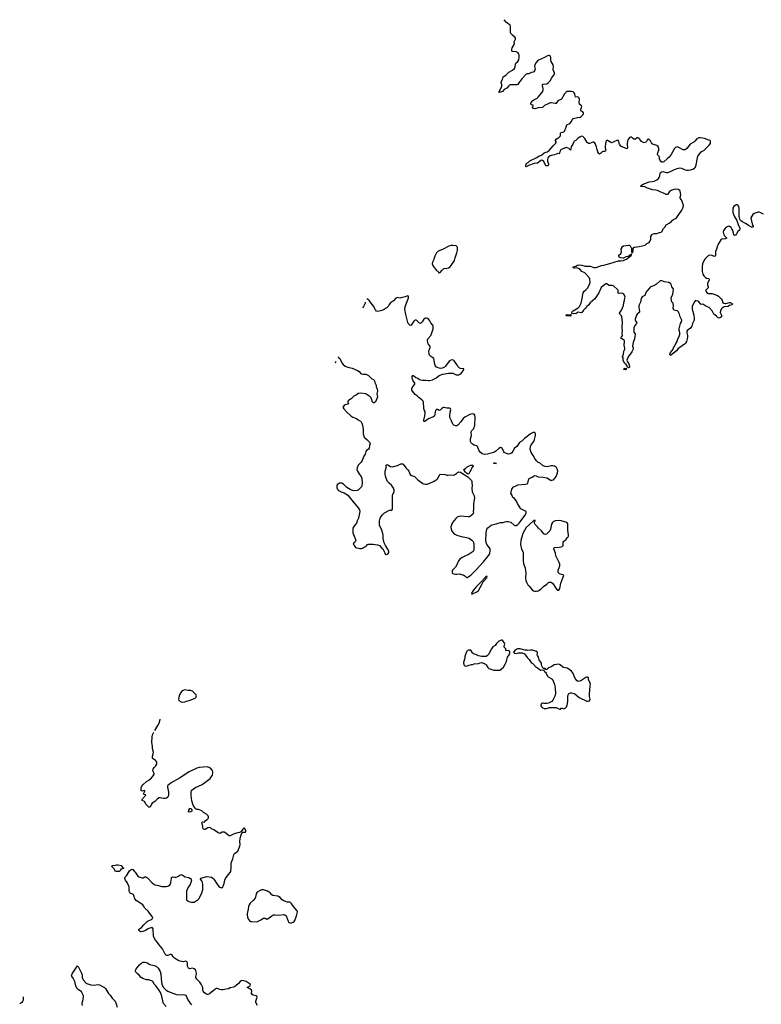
# Model space of a CAD drawing. Header units: inches. Extents: x 2221556 to 2384305, y 723442 to 892241.
# Tile 11 of 53: x 2229761 to 2247138, y 772539 to 795610. Entities that reach past the tile are written whole.
import ezdxf

# ---------------------------------------------------------------- set-up
doc = ezdxf.new("R2010")
doc.units = ezdxf.units.IN
doc.header["$MEASUREMENT"] = 0
for name, color, linetype in [('C2727', 7, 'Continuous'), ('C2737', 7, 'Continuous'), ('C2738', 7, 'Continuous'), ('C2739', 7, 'Continuous'), ('C2747', 7, 'Continuous'), ('C2748', 7, 'Continuous'), ('C2749', 7, 'Continuous')]:
    doc.layers.add(name, color=color, linetype=linetype)

msp = doc.modelspace()

# ---------------------------------------------------------------- linework, layer by layer
at = {"layer": 'C2727', "color": 6, "elevation": 300}
msp.add_lwpolyline([(2229844, 772717), (2229845, 772695), (2229842, 772638), (2229830, 772606), (2229810, 772581), (2229790, 772565), (2229763, 772550), (2229761, 772550)], dxfattribs=at)
at = {"layer": 'C2737', "color": 6, "elevation": 300}
for points in [[(2233630, 779909), (2233590, 779893), (2233554, 779866), (2233510, 779810), (2233496, 779770), (2233481, 779690), (2233490, 779661), (2233544, 779624), (2233578, 779618), (2233630, 779623), (2233670, 779640), (2233730, 779656), (2233870, 779714), (2233887, 779730), (2233899, 779750), (2233904, 779770), (2233899, 779790), (2233836, 779856), (2233814, 779874), (2233790, 779884), (2233770, 779889), (2233712, 779892)], [(2233730, 777040), (2233720, 777050), (2233726, 777090), (2233750, 777129), (2233770, 777130), (2233789, 777110), (2233797, 777090), (2233795, 777065), (2233770, 777050)], [(2232090, 775649), (2232030, 775650), (2232010, 775658), (2231990, 775685), (2231977, 775717), (2231924, 775770), (2231928, 775790), (2232002, 775798), (2232030, 775811), (2232072, 775810), (2232141, 775790), (2232163, 775763), (2232198, 775730), (2232190, 775722), (2232150, 775708), (2232130, 775706), (2232116, 775670)], [(2235470, 775218), (2235430, 775218), (2235378, 775202), (2235327, 775170), (2235305, 775130), (2235286, 775050), (2235276, 775030), (2235232, 774968), (2235163, 774910), (2235137, 774870), (2235126, 774834), (2235115, 774765), (2235092, 774670), (2235089, 774630), (2235105, 774550), (2235150, 774490), (2235170, 774480), (2235190, 774477), (2235310, 774473), (2235330, 774478), (2235410, 774518), (2235470, 774555), (2235490, 774559), (2235510, 774556), (2235550, 774535), (2235570, 774539), (2235630, 774579), (2235678, 774622), (2235707, 774633), (2235750, 774636), (2235830, 774629), (2235950, 774644), (2235976, 774636), (2236002, 774610), (2236030, 774550), (2236050, 774485), (2236070, 774456), (2236090, 774447), (2236130, 774447), (2236170, 774461), (2236190, 774478), (2236210, 774505), (2236247, 774610), (2236267, 774710), (2236261, 774730), (2236175, 774835), (2236125, 774910), (2236110, 774923), (2236090, 774929), (2236030, 774935), (2235950, 774964), (2235910, 774989), (2235864, 775044), (2235828, 775068), (2235810, 775073), (2235690, 775087), (2235670, 775101), (2235630, 775149), (2235608, 775168), (2235571, 775191), (2235542, 775202)]]:
    msp.add_lwpolyline(points, close=True, dxfattribs=at)
for points in [[(2232924, 778958), (2232997, 779070), (2233026, 779130), (2233053, 779210), (2233054, 779222)], [(2235330, 772510), (2235303, 772563), (2235297, 772590), (2235298, 772610), (2235324, 772710), (2235316, 772730), (2235300, 772740), (2235230, 772756), (2235208, 772768), (2235196, 772790), (2235201, 772850), (2235193, 772870), (2235150, 772903), (2235093, 772930), (2235117, 772950), (2235161, 772970), (2235173, 772987), (2235162, 773010), (2235141, 773030), (2235070, 773071), (2235010, 773091), (2234965, 773095), (2234949, 773091), (2234930, 773076), (2234891, 773029), (2234828, 772972), (2234776, 772944), (2234694, 772926), (2234650, 772902), (2234590, 772897), (2234530, 772875), (2234490, 772877), (2234450, 772887), (2234390, 772912), (2234368, 772912), (2234350, 772905), (2234330, 772889), (2234210, 772785), (2234170, 772773), (2234150, 772773), (2234123, 772783), (2234088, 772808), (2234059, 772850), (2234051, 772871), (2234051, 772930), (2234045, 772950), (2234012, 773012), (2233979, 773059), (2233911, 773131), (2233888, 773168), (2233888, 773190), (2233906, 773250), (2233907, 773270), (2233892, 773330), (2233879, 773350), (2233849, 773370), (2233810, 773385), (2233750, 773372), (2233730, 773375), (2233713, 773390), (2233697, 773437), (2233693, 773510), (2233682, 773530), (2233670, 773541), (2233650, 773547), (2233590, 773535), (2233490, 773558), (2233390, 773622), (2233361, 773650), (2233330, 773690), (2233310, 773705), (2233290, 773706), (2233270, 773701), (2233230, 773684), (2233210, 773685), (2233190, 773693), (2233173, 773713), (2233110, 773839), (2233029, 773930), (2232992, 773990), (2232946, 774046), (2232902, 774110), (2232896, 774136), (2232885, 774305), (2232872, 774332), (2232831, 774331), (2232790, 774318), (2232770, 774310), (2232710, 774269), (2232650, 774246), (2232610, 774240), (2232590, 774241), (2232574, 774250), (2232555, 774270), (2232549, 774290), (2232569, 774310), (2232619, 774341), (2232670, 774405), (2232750, 774477), (2232770, 774492), (2232853, 774530), (2232876, 774550), (2232883, 774570), (2232874, 774590), (2232824, 774644), (2232770, 774722), (2232690, 774793), (2232661, 774850), (2232645, 774870), (2232626, 774886), (2232490, 774974), (2232462, 775010), (2232436, 775090), (2232426, 775106), (2232403, 775123), (2232350, 775146), (2232339, 775159), (2232326, 775190), (2232324, 775290), (2232320, 775310), (2232281, 775390), (2232238, 775450), (2232224, 775490), (2232226, 775514), (2232262, 775550), (2232335, 775670), (2232370, 775698), (2232390, 775705), (2232410, 775695), (2232440, 775660), (2232470, 775635), (2232530, 775542), (2232550, 775528), (2232630, 775504), (2232654, 775506), (2232690, 775526), (2232710, 775528), (2232730, 775522), (2232759, 775499), (2232856, 775390), (2232910, 775347), (2232938, 775338), (2233010, 775326), (2233090, 775302), (2233190, 775302), (2233230, 775307), (2233246, 775314), (2233284, 775350), (2233300, 775390), (2233315, 775485), (2233322, 775510), (2233330, 775521), (2233350, 775525), (2233390, 775515), (2233430, 775519), (2233465, 775535), (2233510, 775563), (2233550, 775579), (2233570, 775576), (2233638, 775530), (2233722, 775510), (2233750, 775497), (2233766, 775486), (2233782, 775462), (2233785, 775450), (2233765, 775370), (2233757, 775350), (2233702, 775270), (2233672, 775190), (2233666, 775150), (2233666, 775026), (2233673, 774990), (2233710, 774955), (2233750, 774939), (2233790, 774932), (2233850, 774933), (2233946, 774994), (2233970, 775021), (2234032, 775152), (2234053, 775230), (2234051, 775351), (2234046, 775386), (2234036, 775416), (2234029, 775430), (2233994, 775470), (2234008, 775492), (2234148, 775532), (2234256, 775516), (2234290, 775496), (2234312, 775472), (2234370, 775374), (2234430, 775303), (2234450, 775286), (2234490, 775271), (2234519, 775290), (2234532, 775308), (2234552, 775368), (2234571, 775449), (2234587, 775490), (2234645, 775575), (2234696, 775624), (2234709, 775650), (2234720, 775750), (2234718, 775830), (2234727, 775870), (2234754, 775946), (2234775, 776045), (2234792, 776070), (2234850, 776110), (2234870, 776131), (2234891, 776169), (2234919, 776241), (2234927, 776290), (2234919, 776350), (2234925, 776430), (2234948, 776512), (2234977, 776563), (2234989, 776571), (2235010, 776576), (2235050, 776572), (2235057, 776590), (2235056, 776604), (2235045, 776645), (2235030, 776668), (2235010, 776668), (2234990, 776644), (2234954, 776586), (2234943, 776577), (2234914, 776566), (2234870, 776561), (2234790, 776535), (2234690, 776490), (2234670, 776487), (2234650, 776491), (2234592, 776550), (2234550, 776574), (2234524, 776576), (2234508, 776572), (2234470, 776548), (2234450, 776544), (2234430, 776547), (2234389, 776569), (2234310, 776625), (2234254, 776654), (2234230, 776672), (2234210, 776680), (2234170, 776672), (2234110, 776635), (2234092, 776632), (2234070, 776641), (2234062, 776650), (2234053, 776670), (2234052, 776712), (2234032, 776788), (2234036, 776804), (2234050, 776814), (2234090, 776811), (2234099, 776821), (2234112, 776848), (2234150, 776866), (2234177, 776890), (2234187, 776910), (2234188, 776930), (2234175, 776955), (2234137, 776997), (2234070, 777035), (2234030, 777070), (2233989, 777090), (2233950, 777103), (2233910, 777107), (2233893, 777113), (2233870, 777137), (2233827, 777207), (2233796, 777310), (2233778, 777430), (2233778, 777510), (2233790, 777550), (2233842, 777598), (2233880, 777620), (2234033, 777687), (2234227, 777830), (2234281, 777910), (2234287, 777973), (2234286, 777990), (2234275, 778015), (2234230, 778072), (2234201, 778090), (2234150, 778105), (2233967, 778087), (2233910, 778070), (2233736, 777990), (2233503, 777837), (2233309, 777731), (2233234, 777670), (2233224, 777650), (2233223, 777630), (2233245, 777510), (2233249, 777451), (2233244, 777410), (2233233, 777390), (2233199, 777370), (2233170, 777363), (2233130, 777365), (2233050, 777381), (2233030, 777377), (2232987, 777353), (2232924, 777290), (2232868, 777252), (2232850, 777230), (2232830, 777174), (2232818, 777162), (2232810, 777158), (2232790, 777161), (2232770, 777175), (2232725, 777225), (2232687, 777290), (2232670, 777303), (2232634, 777314), (2232632, 777330), (2232642, 777350), (2232709, 777430), (2232714, 777450), (2232670, 777458), (2232664, 777470), (2232697, 777530), (2232690, 777548), (2232630, 777536), (2232607, 777547), (2232607, 777610), (2232625, 777650), (2232650, 777682), (2232730, 777760), (2232787, 777793), (2232850, 777845), (2232892, 777890), (2232912, 777930), (2232913, 777950), (2232884, 778010), (2232881, 778030), (2232885, 778050), (2232910, 778088), (2232953, 778130), (2232971, 778169), (2232973, 778190), (2232971, 778211), (2232957, 778237), (2232946, 778250), (2232889, 778289), (2232876, 778310), (2232872, 778330), (2232873, 778350), (2232891, 778410), (2232893, 778450), (2232873, 778530), (2232872, 778590), (2232859, 778670), (2232862, 778810), (2232873, 778850), (2232903, 778917)], [(2231230, 772510), (2231222, 772550), (2231222, 772570), (2231239, 772621), (2231258, 772710), (2231256, 772736), (2231244, 772770), (2231211, 772831), (2231130, 772885), (2231110, 772903), (2231091, 772930), (2231077, 772970), (2231052, 773072), (2231014, 773150), (2230981, 773190), (2230975, 773210), (2230990, 773251), (2231040, 773320), (2231067, 773373), (2231086, 773394), (2231103, 773437), (2231110, 773442), (2231130, 773422), (2231172, 773350), (2231210, 773271), (2231224, 773230), (2231227, 773170), (2231239, 773130), (2231250, 773110), (2231310, 773044), (2231331, 773030), (2231430, 772998), (2231510, 772990), (2231590, 773002), (2231630, 772994), (2231717, 772950), (2231750, 772930), (2231771, 772911), (2231846, 772790), (2231885, 772750), (2231925, 772685), (2231999, 772610), (2232025, 772550), (2232048, 772470)], [(2233190, 772489), (2233130, 772561), (2233120, 772580), (2233091, 772730), (2233071, 772791), (2233051, 772831), (2233020, 772880), (2232951, 772971), (2232915, 773010), (2232885, 773065), (2232870, 773079), (2232850, 773089), (2232790, 773109), (2232730, 773114), (2232648, 773148), (2232611, 773171), (2232561, 773221), (2232510, 773260), (2232484, 773290), (2232475, 773310), (2232476, 773330), (2232481, 773350), (2232492, 773370), (2232570, 773465), (2232623, 773510), (2232650, 773524), (2232690, 773527), (2232730, 773517), (2232751, 773510), (2232814, 773474), (2232910, 773450), (2232956, 773430), (2233006, 773390), (2233050, 773311), (2233067, 773250), (2233074, 773130), (2233090, 773010), (2233121, 772942), (2233190, 772873), (2233230, 772850), (2233290, 772824), (2233350, 772804), (2233410, 772775), (2233470, 772765), (2233590, 772768), (2233630, 772761), (2233651, 772750), (2233703, 772643), (2233750, 772573), (2233790, 772530)]]:
    msp.add_lwpolyline(points, dxfattribs=at)
at = {"layer": 'C2738', "color": 6, "elevation": 300}
for points in [[(2239466, 790000), (2239463, 789990), (2239433, 789930), (2239429, 789889), (2239440, 789850), (2239468, 789810), (2239490, 789787), (2239520, 789740), (2239530, 789731), (2239557, 789717), (2239565, 789710), (2239571, 789691), (2239582, 789682), (2239590, 789678), (2239610, 789686), (2239657, 789743), (2239689, 789771), (2239710, 789781), (2239772, 789788), (2239810, 789798), (2239844, 789816), (2239870, 789848), (2239891, 789889), (2239925, 789930), (2239950, 789970), (2239956, 790000)], [(2240000, 787529), (2239939, 787619), (2239929, 787630), (2239890, 787640), (2239850, 787628), (2239830, 787614), (2239734, 787486), (2239712, 787468), (2239686, 787454), (2239630, 787440), (2239590, 787442), (2239550, 787458), (2239530, 787472), (2239495, 787510), (2239487, 787530), (2239476, 787630), (2239461, 787670), (2239437, 787697), (2239386, 787726), (2239367, 787747), (2239356, 787770), (2239347, 787850), (2239352, 787870), (2239380, 787930), (2239381, 787950), (2239373, 787970), (2239334, 788014), (2239321, 788050), (2239316, 788090), (2239319, 788110), (2239328, 788130), (2239392, 788210), (2239410, 788251), (2239447, 788370), (2239453, 788410), (2239450, 788430), (2239441, 788450), (2239393, 788510), (2239370, 788552), (2239345, 788585), (2239316, 788610), (2239290, 788617), (2239270, 788617), (2239250, 788610), (2239230, 788595), (2239190, 788527), (2239170, 788505), (2239150, 788495), (2239130, 788500), (2239070, 788558), (2239050, 788568), (2239030, 788570), (2239010, 788561), (2238995, 788545), (2238950, 788474), (2238930, 788454), (2238910, 788448), (2238885, 788465), (2238864, 788490), (2238853, 788513), (2238805, 788705), (2238788, 788830), (2238796, 788884), (2238870, 789090), (2238869, 789130), (2238850, 789137), (2238830, 789135), (2238790, 789118), (2238690, 789089), (2238670, 789087), (2238610, 789099), (2238573, 789087), (2238517, 789023), (2238450, 788973), (2238422, 788938), (2238391, 788889), (2238371, 788869), (2238299, 788821), (2238250, 788795), (2238150, 788775), (2238124, 788784), (2238097, 788810), (2238050, 788901), (2237950, 789029), (2237910, 789059), (2237892, 789063)], [(2237855, 788988), (2237855, 788970), (2237849, 788950), (2237813, 788887), (2237790, 788855)], [(2237226, 787707), (2237226, 787706), (2237261, 787670), (2237311, 787570), (2237341, 787530), (2237391, 787491), (2237446, 787466), (2237550, 787443), (2237673, 787393), (2237713, 787370), (2237750, 787328), (2237772, 787312), (2237810, 787302), (2237870, 787302), (2237890, 787296), (2237933, 787273), (2237961, 787250), (2237983, 787223), (2238014, 787194), (2238050, 787179), (2238070, 787165), (2238077, 787150), (2238083, 787110), (2238110, 787050), (2238114, 787014), (2238135, 786955), (2238141, 786910), (2238131, 786850), (2238141, 786770), (2238124, 786710), (2238113, 786687), (2238090, 786654), (2238070, 786634), (2238050, 786633), (2238030, 786649), (2238004, 786730), (2237994, 786750), (2237974, 786774), (2237924, 786804), (2237890, 786834), (2237870, 786846), (2237756, 786856), (2237710, 786855), (2237690, 786850), (2237644, 786816), (2237590, 786792), (2237525, 786730), (2237468, 786690), (2237448, 786670), (2237448, 786650), (2237465, 786610), (2237450, 786598), (2237390, 786588), (2237363, 786570), (2237331, 786530), (2237356, 786490), (2237424, 786410), (2237517, 786330), (2237570, 786297), (2237650, 786262), (2237690, 786233), (2237750, 786203), (2237766, 786186), (2237779, 786159), (2237792, 786110), (2237806, 786010), (2237810, 785910), (2237833, 785830), (2237847, 785810), (2237898, 785770), (2237959, 785710), (2237971, 785670), (2237956, 785630), (2237946, 785570), (2237936, 785550), (2237923, 785537), (2237890, 785516), (2237868, 785492), (2237853, 785430), (2237821, 785379), (2237782, 785278), (2237760, 785240), (2237695, 785170), (2237666, 785106), (2237662, 785070), (2237673, 785030), (2237723, 784950), (2237766, 784906), (2237781, 784870), (2237789, 784750), (2237781, 784690), (2237770, 784663), (2237690, 784590), (2237670, 784582), (2237610, 784573), (2237559, 784579), (2237503, 784603), (2237430, 784649), (2237350, 784728), (2237310, 784748), (2237253, 784747), (2237230, 784738), (2237202, 784710), (2237192, 784688), (2237193, 784633), (2237214, 784610), (2237214, 784590), (2237294, 784550), (2237365, 784525), (2237450, 784471), (2237571, 784310), (2237620, 784260), (2237694, 784170), (2237724, 784124), (2237729, 784090), (2237719, 784010), (2237698, 783930), (2237666, 783870), (2237650, 783810), (2237614, 783766), (2237576, 783710), (2237566, 783690), (2237563, 783670), (2237568, 783590), (2237612, 783470), (2237631, 783431), (2237635, 783410), (2237622, 783378), (2237613, 783367), (2237588, 783350), (2237577, 783330), (2237579, 783319), (2237610, 783265), (2237630, 783244), (2237730, 783219), (2237770, 783222), (2237794, 783230), (2237841, 783259), (2237874, 783270), (2237890, 783283), (2237910, 783310), (2237930, 783323), (2238050, 783322), (2238090, 783311), (2238144, 783304), (2238190, 783286), (2238244, 783230), (2238271, 783210), (2238290, 783165), (2238311, 783130), (2238319, 783099), (2238330, 783082), (2238350, 783078), (2238374, 783086), (2238397, 783103), (2238410, 783122), (2238413, 783150), (2238390, 783202), (2238330, 783290), (2238298, 783350), (2238276, 783450), (2238276, 783530), (2238270, 783570), (2238248, 783650), (2238195, 783770), (2238192, 783790), (2238193, 783870), (2238209, 783930), (2238229, 783970), (2238261, 784010), (2238310, 784057), (2238410, 784111), (2238450, 784122), (2238470, 784112), (2238490, 784122), (2238499, 784150), (2238493, 784350), (2238498, 784450), (2238508, 784490), (2238538, 784550), (2238538, 784590), (2238523, 784630), (2238470, 784705), (2238415, 784750), (2238383, 784790), (2238360, 784830), (2238346, 784870), (2238344, 784890), (2238333, 784913), (2238323, 784963), (2238321, 785030), (2238347, 785110), (2238349, 785171), (2238370, 785186), (2238450, 785143), (2238490, 785136), (2238530, 785141), (2238610, 785163), (2238690, 785202), (2238730, 785202), (2238750, 785193), (2238806, 785110), (2238859, 785059), (2238878, 785030), (2238914, 784950), (2238941, 784930), (2239010, 784903), (2239030, 784891), (2239050, 784864), (2239088, 784828), (2239210, 784741), (2239230, 784731), (2239270, 784723), (2239310, 784727), (2239370, 784751), (2239470, 784799), (2239539, 784841), (2239558, 784862), (2239596, 784944), (2239610, 784961), (2239730, 784954), (2239770, 784941), (2239790, 784939), (2239830, 784944), (2239920, 784940), (2239952, 784948), (2240000, 784985)], [(2237157, 787568), (2237159, 787570), (2237172, 787590), (2237172, 787598)], [(2240000, 786094), (2239991, 786090), (2239969, 786090), (2239930, 786106), (2239910, 786130), (2239882, 786210), (2239840, 786290), (2239838, 786330), (2239844, 786416), (2239860, 786470), (2239853, 786490), (2239830, 786506), (2239815, 786510), (2239770, 786511), (2239710, 786522), (2239690, 786521), (2239650, 786503), (2239610, 786462), (2239590, 786454), (2239550, 786473), (2239530, 786477), (2239518, 786470), (2239506, 786454), (2239477, 786330), (2239462, 786310), (2239442, 786298), (2239354, 786266), (2239268, 786212), (2239250, 786196), (2239230, 786199), (2239226, 786210), (2239228, 786230), (2239257, 786330), (2239265, 786395), (2239260, 786430), (2239242, 786470), (2239233, 786510), (2239226, 786650), (2239217, 786670), (2239186, 786706), (2239122, 786750), (2239077, 786797), (2239026, 786830), (2238963, 786903), (2238948, 786928), (2238946, 786950), (2238953, 786970), (2238990, 787029), (2239022, 787070), (2239017, 787090), (2238978, 787150), (2238963, 787190), (2238958, 787230), (2238960, 787250), (2238970, 787270), (2238990, 787270), (2239043, 787230), (2239090, 787210), (2239130, 787183), (2239159, 787170), (2239196, 787164), (2239270, 787166), (2239330, 787154), (2239366, 787154), (2239430, 787170), (2239510, 787210), (2239590, 787274), (2239677, 787303), (2239810, 787328), (2239910, 787324), (2239990, 787291), (2240000, 787291)], [(2240000, 783942), (2239977, 783923), (2239905, 783830), (2239863, 783730), (2239861, 783710), (2239888, 783628), (2239922, 783582), (2239956, 783556), (2239990, 783536), (2240000, 783533)], [(2240000, 782840), (2239970, 782782), (2239950, 782755), (2239902, 782710), (2239892, 782690), (2239894, 782650), (2239912, 782632), (2239930, 782622), (2239970, 782618), (2240000, 782619)]]:
    msp.add_lwpolyline(points, dxfattribs=at)
at = {"layer": 'C2739', "color": 6, "elevation": 300}
for points in [[(2240000, 790299), (2239990, 790309), (2239910, 790319), (2239870, 790319), (2239814, 790306), (2239670, 790225), (2239570, 790183), (2239530, 790149), (2239489, 790070), (2239466, 790000)], [(2239956, 790000), (2239963, 790030), (2239995, 790125), (2240000, 790146)]]:
    msp.add_lwpolyline(points, dxfattribs=at)
at = {"layer": 'C2747', "color": 6, "elevation": 300}
msp.add_lwpolyline([(2242296, 780000), (2242311, 779930), (2242313, 779830), (2242301, 779759), (2242254, 779666), (2242230, 779635), (2242150, 779598), (2242110, 779588), (2242050, 779589), (2242030, 779595), (2242010, 779595), (2241990, 779588), (2241971, 779550), (2241971, 779530), (2241985, 779510), (2242012, 779490), (2242050, 779471), (2242108, 779472), (2242130, 779482), (2242156, 779484), (2242170, 779492), (2242330, 779492), (2242410, 779452), (2242430, 779454), (2242450, 779482), (2242470, 779482), (2242510, 779462), (2242540, 779480), (2242570, 779512), (2242589, 779550), (2242602, 779638), (2242604, 779750), (2242614, 779790), (2242630, 779822), (2242663, 779837), (2242690, 779838), (2242750, 779821), (2242770, 779811), (2242870, 779728), (2243050, 779641), (2243080, 779640), (2243109, 779651), (2243124, 779690), (2243115, 779750), (2243115, 779805), (2243131, 780000)], dxfattribs=at)
at = {"layer": 'C2748', "color": 6}
for points, elevation in [([(2245817, 790000), (2245810, 789993), (2245761, 789890), (2245748, 789830), (2245749, 789730), (2245750, 789710), (2245767, 789650), (2245794, 789610), (2245830, 789569), (2245850, 789554), (2245905, 789545), (2245918, 789530), (2245917, 789510), (2245887, 789453), (2245876, 789410), (2245878, 789390), (2245893, 789350), (2245893, 789330), (2245853, 789290), (2245841, 789270), (2245840, 789250), (2245850, 789228), (2245870, 789206), (2245890, 789196), (2245910, 789192), (2245970, 789195), (2245990, 789192), (2246110, 789149), (2246136, 789130), (2246196, 789070), (2246217, 789037), (2246232, 788990), (2246260, 788970), (2246290, 788960), (2246310, 788958), (2246390, 788986), (2246410, 788981), (2246461, 788950), (2246451, 788930), (2246390, 788914), (2246350, 788889), (2246270, 788879), (2246220, 788850), (2246200, 788830), (2246182, 788790), (2246177, 788750), (2246208, 788690), (2246207, 788653), (2246206, 788650), (2246184, 788630), (2246150, 788620), (2246130, 788628), (2246087, 788667), (2246027, 788707), (2245990, 788788), (2245916, 788870), (2245837, 788898), (2245770, 788946), (2245730, 788939), (2245710, 788951), (2245676, 788996), (2245650, 789015), (2245610, 789026), (2245590, 789020), (2245570, 788998), (2245531, 788930), (2245518, 788890), (2245520, 788830), (2245560, 788690), (2245567, 788610), (2245563, 788570), (2245528, 788492), (2245509, 788431), (2245490, 788398), (2245470, 788375), (2245408, 788332), (2245396, 788310), (2245394, 788270), (2245406, 788210), (2245407, 788170), (2245404, 788136), (2245388, 788070), (2245359, 788030), (2245336, 788010), (2245230, 787927), (2245190, 787908), (2245148, 787850), (2245010, 787745), (2245003, 787750), (2244994, 787770), (2245006, 787810), (2245055, 787865), (2245079, 787921), (2245110, 787970), (2245134, 788026), (2245168, 788072), (2245177, 788110), (2245222, 788210), (2245228, 788230), (2245230, 788270), (2245223, 788310), (2245209, 788350), (2245210, 788370), (2245232, 788430), (2245246, 788490), (2245268, 788532), (2245274, 788570), (2245263, 788603), (2245238, 788650), (2245224, 788710), (2245190, 788770), (2245168, 788788), (2245090, 788807), (2245077, 788830), (2245073, 788850), (2245081, 788910), (2245075, 788950), (2245069, 788970), (2245035, 789010), (2245030, 789050), (2245023, 789070), (2245025, 789090), (2245063, 789177), (2245077, 789290), (2245072, 789310), (2245044, 789350), (2245028, 789410), (2245012, 789432), (2244970, 789450), (2244870, 789468), (2244810, 789495), (2244790, 789496), (2244770, 789490), (2244684, 789416), (2244610, 789374), (2244550, 789353), (2244537, 789343), (2244512, 789310), (2244454, 789250), (2244442, 789230), (2244410, 789150), (2244346, 789114), (2244330, 789096), (2244322, 789078), (2244309, 788990), (2244270, 788910), (2244268, 788890), (2244276, 788810), (2244282, 788790), (2244280, 788760), (2244274, 788746), (2244230, 788710), (2244214, 788686), (2244185, 788590), (2244185, 788570), (2244192, 788550), (2244218, 788510), (2244215, 788490), (2244172, 788448), (2244151, 788390), (2244147, 788307), (2244151, 788290), (2244179, 788250), (2244183, 788230), (2244174, 788190), (2244170, 788130), (2244137, 788050), (2244118, 787970), (2244139, 787910), (2244137, 787890), (2244105, 787830), (2244021, 787710), (2243988, 787630), (2244006, 787590), (2244030, 787550), (2244047, 787490), (2244049, 787471), (2244044, 787456), (2244030, 787449), (2244006, 787466), (2243984, 787510), (2243970, 787528), (2243930, 787561), (2243898, 787630), (2243897, 787690), (2243889, 787710), (2243890, 787730), (2243907, 787770), (2243918, 787842), (2243937, 787890), (2243940, 787910), (2243925, 787985), (2243933, 788073), (2243929, 788090), (2243911, 788110), (2243868, 788130), (2243844, 788150), (2243852, 788170), (2243873, 788187), (2243883, 788210), (2243878, 788270), (2243883, 788323), (2243879, 788390), (2243885, 788530), (2243868, 788650), (2243858, 788670), (2243821, 788710), (2243815, 788730), (2243859, 788801), (2243907, 788910), (2243917, 788983), (2243933, 789030), (2243943, 789090), (2243945, 789110), (2243930, 789153), (2243910, 789183), (2243890, 789198), (2243870, 789204), (2243810, 789198), (2243785, 789205), (2243781, 789221), (2243783, 789263), (2243778, 789278), (2243770, 789290), (2243685, 789365), (2243650, 789378), (2243570, 789385), (2243510, 789417), (2243490, 789419), (2243470, 789407), (2243388, 789332), (2243330, 789213), (2243237, 789070), (2243127, 788973), (2243090, 788921), (2243050, 788886), (2243010, 788839), (2242973, 788807), (2242930, 788750), (2242910, 788744), (2242850, 788756), (2242830, 788747), (2242790, 788718), (2242750, 788725), (2242730, 788721), (2242702, 788722), (2242697, 788730), (2242698, 788750), (2242710, 788777), (2242728, 788792), (2242850, 788861), (2242879, 788890), (2242919, 788970), (2242943, 789077), (2242947, 789130), (2242965, 789210), (2242990, 789248), (2243030, 789283), (2243071, 789329), (2243120, 789430), (2243130, 789470), (2243122, 789530), (2243107, 789567), (2243002, 789682), (2242930, 789713), (2242890, 789758), (2242858, 789778), (2242810, 789794), (2242770, 789787), (2242750, 789790), (2242719, 789810), (2242737, 789823), (2242790, 789833), (2242830, 789857), (2242870, 789864), (2242930, 789858), (2243010, 789836), (2243069, 789831), (2243130, 789834), (2243210, 789805), (2243270, 789804), (2243390, 789848), (2243450, 789855), (2243505, 789875), (2243590, 789895), (2243790, 789963), (2243850, 789960), (2243910, 789970), (2243970, 789996), (2243976, 790000)], 200), ([(2240000, 787291), (2240050, 787291), (2240070, 787297), (2240095, 787310), (2240129, 787350), (2240169, 787410), (2240167, 787427), (2240090, 787438), (2240056, 787456), (2240036, 787476), (2240000, 787529)], 300), ([(2240000, 782619), (2240070, 782623), (2240110, 782614), (2240150, 782602), (2240190, 782581), (2240230, 782543), (2240250, 782543), (2240270, 782552), (2240330, 782593), (2240450, 782710), (2240632, 782908), (2240730, 783030), (2240767, 783090), (2240775, 783110), (2240784, 783164), (2240786, 783190), (2240782, 783210), (2240748, 783270), (2240708, 783310), (2240682, 783390), (2240682, 783450), (2240693, 783530), (2240694, 783590), (2240710, 783670), (2240730, 783703), (2240810, 783767), (2240830, 783776), (2240923, 783797), (2240970, 783816), (2241030, 783827), (2241090, 783831), (2241130, 783846), (2241170, 783855), (2241209, 783851), (2241270, 783833), (2241350, 783768), (2241370, 783759), (2241390, 783760), (2241430, 783778), (2241468, 783810), (2241508, 783872), (2241598, 783990), (2241626, 784050), (2241631, 784071), (2241625, 784085), (2241506, 784150), (2241426, 784270), (2241398, 784330), (2241370, 784369), (2241351, 784391), (2241316, 784416), (2241307, 784427), (2241298, 784470), (2241272, 784510), (2241296, 784610), (2241323, 784657), (2241334, 784666), (2241378, 784682), (2241430, 784708), (2241616, 784724), (2241649, 784731), (2241669, 784751), (2241680, 784820), (2241693, 784850), (2241713, 784867), (2241770, 784890), (2241803, 784917), (2241830, 784926), (2241861, 784922), (2241910, 784899), (2242030, 784890), (2242110, 784878), (2242155, 784855), (2242190, 784826), (2242210, 784816), (2242230, 784817), (2242270, 784832), (2242310, 784874), (2242333, 784910), (2242363, 784990), (2242368, 785030), (2242355, 785090), (2242337, 785117), (2242290, 785147), (2242250, 785158), (2242210, 785158), (2242150, 785137), (2242110, 785133), (2242070, 785140), (2242030, 785158), (2241959, 785219), (2241910, 785238), (2241872, 785270), (2241830, 785327), (2241796, 785396), (2241748, 785470), (2241724, 785550), (2241726, 785610), (2241742, 785650), (2241805, 785730), (2241823, 785770), (2241847, 785870), (2241845, 785910), (2241830, 785935), (2241810, 785941), (2241790, 785937), (2241727, 785910), (2241650, 785846), (2241623, 785817), (2241590, 785793), (2241528, 785732), (2241470, 785700), (2241412, 785608), (2241350, 785561), (2241315, 785490), (2241290, 785461), (2241270, 785447), (2241250, 785438), (2241210, 785432), (2241150, 785450), (2241124, 785464), (2241104, 785484), (2241064, 785570), (2241050, 785581), (2241030, 785583), (2240990, 785560), (2240917, 785503), (2240868, 785472), (2240712, 785428), (2240650, 785423), (2240600, 785440), (2240554, 785474), (2240520, 785520), (2240490, 785610), (2240470, 785623), (2240410, 785643), (2240370, 785665), (2240339, 785699), (2240325, 785730), (2240321, 785750), (2240323, 785790), (2240344, 785870), (2240337, 785930), (2240339, 785950), (2240358, 785982), (2240400, 786030), (2240423, 786110), (2240434, 786294), (2240427, 786347), (2240409, 786370), (2240370, 786374), (2240310, 786359), (2240190, 786298), (2240150, 786266), (2240099, 786190), (2240030, 786109), (2240000, 786094)], 300), ([(2240000, 784985), (2240020, 785000), (2240050, 785012), (2240090, 785009), (2240116, 784996), (2240258, 784898), (2240346, 784810), (2240356, 784790), (2240358, 784770), (2240364, 784690), (2240358, 784630), (2240365, 784550), (2240410, 784450), (2240416, 784410), (2240391, 784271), (2240396, 784230), (2240397, 784143), (2240387, 784090), (2240392, 784050), (2240384, 784030), (2240322, 783978), (2240290, 783962), (2240270, 783960), (2240090, 783979), (2240050, 783970), (2240011, 783950), (2240000, 783942)], 300), ([(2240000, 783533), (2240102, 783502), (2240150, 783490), (2240230, 783480), (2240290, 783459), (2240357, 783417), (2240383, 783383), (2240394, 783354), (2240399, 783330), (2240403, 783237), (2240399, 783181), (2240388, 783152), (2240291, 783089), (2240129, 783011), (2240076, 782970), (2240046, 782930), (2240000, 782840)], 300), ([(2243131, 780000), (2243134, 780030), (2243127, 780070), (2243095, 780130), (2243090, 780150), (2243089, 780190), (2243070, 780204), (2243050, 780203), (2243030, 780195), (2242910, 780121), (2242845, 780105), (2242821, 780121), (2242776, 780176), (2242730, 780289), (2242715, 780315), (2242690, 780343), (2242630, 780389), (2242590, 780412), (2242550, 780427), (2242510, 780430), (2242490, 780438), (2242424, 780490), (2242390, 780507), (2242285, 780495), (2242230, 780453), (2242201, 780439), (2242150, 780424), (2242130, 780398), (2242110, 780388), (2242088, 780388), (2242070, 780406), (2242030, 780406), (2241989, 780489), (2241989, 780530), (2241934, 780610), (2241917, 780670), (2241894, 780714), (2241889, 780731), (2241893, 780790), (2241870, 780809), (2241846, 780810), (2241824, 780824), (2241777, 780837), (2241730, 780839), (2241670, 780829), (2241645, 780835), (2241596, 780836), (2241563, 780843), (2241489, 780869), (2241430, 780869), (2241410, 780862), (2241362, 780830), (2241350, 780806), (2241334, 780790), (2241364, 780764), (2241410, 780758), (2241450, 780771), (2241490, 780776), (2241531, 780771), (2241590, 780752), (2241650, 780665), (2241698, 780618), (2241746, 780550), (2241766, 780530), (2241781, 780521), (2241850, 780451), (2241890, 780427), (2241930, 780391), (2241970, 780371), (2242033, 780373), (2242053, 780353), (2242058, 780338), (2242084, 780324), (2242100, 780300), (2242131, 780230), (2242146, 780210), (2242226, 780166), (2242241, 780150), (2242259, 780119), (2242290, 780030), (2242296, 780000)], 300)]:
    msp.add_lwpolyline(points, dxfattribs=dict(at, elevation=elevation))
for points, elevation in [([(2242670, 788665), (2242630, 788670), (2242570, 788668), (2242561, 788690), (2242590, 788700), (2242630, 788694), (2242670, 788702), (2242687, 788690), (2242678, 788670)], 200), ([(2243950, 787406), (2243918, 787410), (2243917, 787430), (2243950, 787442), (2243976, 787436), (2243984, 787430), (2243970, 787410)], 200), ([(2240270, 784965), (2240230, 784983), (2240204, 785010), (2240175, 785050), (2240170, 785074), (2240210, 785092), (2240249, 785131), (2240290, 785158), (2240330, 785171), (2240374, 785170), (2240392, 785150), (2240380, 785140), (2240350, 785098), (2240341, 785070), (2240310, 785018), (2240296, 784984), (2240282, 784970)], 300), ([(2240930, 785208), (2240866, 785210), (2240882, 785218), (2240890, 785231), (2240898, 785218), (2240930, 785214), (2240934, 785210)], 300), ([(2241830, 783886), (2241790, 783857), (2241630, 783710), (2241548, 783570), (2241501, 783410), (2241498, 783310), (2241521, 783201), (2241556, 783130), (2241556, 782930), (2241566, 782870), (2241602, 782762), (2241614, 782694), (2241617, 782650), (2241613, 782533), (2241623, 782470), (2241636, 782430), (2241671, 782370), (2241696, 782336), (2241771, 782250), (2241798, 782230), (2241830, 782219), (2241870, 782220), (2241910, 782228), (2241974, 782266), (2242033, 782330), (2242110, 782381), (2242150, 782424), (2242170, 782434), (2242190, 782434), (2242210, 782427), (2242250, 782399), (2242270, 782376), (2242310, 782311), (2242350, 782258), (2242370, 782242), (2242395, 782245), (2242417, 782283), (2242439, 782410), (2242461, 782470), (2242489, 782530), (2242509, 782590), (2242486, 782606), (2242430, 782615), (2242410, 782624), (2242384, 782650), (2242378, 782670), (2242381, 782710), (2242390, 782750), (2242414, 782810), (2242418, 782850), (2242404, 782890), (2242324, 783050), (2242312, 783110), (2242278, 783210), (2242277, 783230), (2242295, 783245), (2242410, 783247), (2242445, 783255), (2242475, 783270), (2242492, 783290), (2242498, 783370), (2242507, 783390), (2242556, 783424), (2242586, 783470), (2242611, 783490), (2242622, 783510), (2242623, 783543), (2242606, 783650), (2242602, 783790), (2242593, 783810), (2242582, 783822), (2242556, 783836), (2242450, 783867), (2242410, 783874), (2242312, 783868), (2242270, 783850), (2242248, 783830), (2242225, 783790), (2242212, 783750), (2242199, 783670), (2242181, 783630), (2242137, 783583), (2242102, 783558), (2242070, 783544), (2242041, 783561), (2241990, 783631), (2241917, 783697), (2241890, 783730), (2241838, 783778), (2241823, 783810), (2241826, 783834), (2241840, 783870), (2241839, 783879)], 300), ([(2240708, 782568), (2240690, 782565), (2240684, 782556), (2240670, 782551), (2240664, 782536), (2240650, 782524), (2240646, 782514), (2240630, 782503), (2240618, 782482), (2240610, 782477), (2240602, 782458), (2240590, 782452), (2240530, 782395), (2240450, 782310), (2240390, 782234), (2240351, 782170), (2240353, 782153), (2240390, 782162), (2240470, 782201), (2240510, 782239), (2240590, 782376), (2240619, 782441), (2240704, 782530), (2240713, 782550)], 300), ([(2241050, 781069), (2240991, 781049), (2240931, 780990), (2240904, 780950), (2240847, 780913), (2240817, 780870), (2240745, 780735), (2240725, 780710), (2240690, 780689), (2240670, 780685), (2240630, 780689), (2240590, 780685), (2240510, 780701), (2240481, 780721), (2240450, 780736), (2240410, 780746), (2240390, 780757), (2240370, 780777), (2240330, 780834), (2240310, 780841), (2240270, 780837), (2240243, 780817), (2240230, 780799), (2240193, 780690), (2240188, 780650), (2240162, 780550), (2240170, 780494), (2240191, 780471), (2240210, 780466), (2240246, 780470), (2240290, 780487), (2240350, 780501), (2240370, 780501), (2240410, 780519), (2240510, 780521), (2240550, 780541), (2240591, 780551), (2240678, 780510), (2240693, 780493), (2240728, 780428), (2240750, 780407), (2240870, 780371), (2240990, 780368), (2241010, 780371), (2241044, 780390), (2241098, 780442), (2241137, 780510), (2241165, 780570), (2241179, 780610), (2241190, 780672), (2241229, 780731), (2241248, 780770), (2241248, 780790), (2241238, 780810), (2241210, 780828), (2241170, 780822), (2241150, 780848), (2241149, 780870), (2241115, 780910), (2241114, 780930), (2241125, 780975), (2241122, 781002), (2241116, 781016), (2241086, 781046), (2241070, 781068)], 300)]:
    msp.add_lwpolyline(points, close=True, dxfattribs=dict(at, elevation=elevation))
at = {"layer": 'C2749', "color": 6}
for points, elevation in [([(2243976, 790000), (2244010, 790021), (2244094, 790090), (2244094, 790110), (2244093, 790113), (2244090, 790114), (2244070, 790104), (2244042, 790078), (2244016, 790064), (2243966, 790050), (2243910, 790022), (2243890, 790022), (2243850, 790030), (2243810, 790046), (2243796, 790070), (2243802, 790090), (2243845, 790130), (2243864, 790170), (2243855, 790230), (2243870, 790254), (2243873, 790270), (2243869, 790290), (2243910, 790310), (2244030, 790326), (2244050, 790325), (2244068, 790310), (2244099, 790250), (2244093, 790190), (2244099, 790170), (2244110, 790150), (2244130, 790154), (2244139, 790190), (2244139, 790250), (2244150, 790270), (2244170, 790279), (2244275, 790295), (2244415, 790330), (2244457, 790363), (2244507, 790393), (2244522, 790410), (2244546, 790470), (2244551, 790530), (2244570, 790570), (2244590, 790586), (2244630, 790603), (2244690, 790602), (2244750, 790626), (2244790, 790631), (2244810, 790648), (2244843, 790717), (2244874, 790750), (2244910, 790801), (2244981, 790839), (2245036, 790884), (2245055, 790910), (2245079, 790930), (2245130, 790950), (2245154, 790966), (2245279, 791150), (2245301, 791190), (2245317, 791250), (2245306, 791290), (2245264, 791390), (2245239, 791430), (2245238, 791450), (2245251, 791510), (2245240, 791590), (2245227, 791610), (2245191, 791631), (2245130, 791637), (2245085, 791635), (2245041, 791619), (2245010, 791601), (2244990, 791583), (2244950, 791524), (2244930, 791511), (2244910, 791511), (2244890, 791519), (2244847, 791547), (2244781, 791570), (2244706, 791606), (2244670, 791616), (2244590, 791621), (2244470, 791662), (2244410, 791697), (2244330, 791700), (2244310, 791710), (2244330, 791735), (2244370, 791759), (2244510, 791810), (2244584, 791816), (2244630, 791826), (2244690, 791855), (2244730, 791888), (2244744, 791910), (2244757, 791950), (2244767, 792013), (2244776, 792030), (2244796, 792044), (2244830, 792051), (2244909, 792029), (2244950, 792030), (2245010, 792050), (2245087, 792090), (2245170, 792125), (2245230, 792142), (2245270, 792133), (2245350, 792092), (2245390, 792085), (2245430, 792086), (2245490, 792095), (2245531, 792109), (2245570, 792129), (2245590, 792148), (2245600, 792170), (2245641, 792370), (2245654, 792410), (2245674, 792446), (2245730, 792511), (2245752, 792528), (2245790, 792545), (2245810, 792560), (2245918, 792670), (2245944, 792710), (2245949, 792730), (2245944, 792764), (2245936, 792776), (2245910, 792789), (2245805, 792825), (2245710, 792839), (2245670, 792838), (2245630, 792817), (2245579, 792761), (2245557, 792743), (2245470, 792692), (2245390, 792591), (2245350, 792563), (2245330, 792560), (2245310, 792564), (2245190, 792623), (2245170, 792629), (2245130, 792618), (2245117, 792610), (2245102, 792590), (2245025, 792455), (2244976, 792390), (2244943, 792357), (2244850, 792281), (2244830, 792273), (2244810, 792273), (2244785, 792285), (2244768, 792308), (2244752, 792350), (2244750, 792390), (2244744, 792404), (2244714, 792434), (2244706, 792450), (2244710, 792490), (2244733, 792553), (2244733, 792593), (2244719, 792639), (2244690, 792666), (2244610, 792687), (2244583, 792703), (2244564, 792724), (2244542, 792770), (2244526, 792790), (2244490, 792809), (2244470, 792802), (2244445, 792755), (2244430, 792738), (2244410, 792730), (2244390, 792728), (2244350, 792740), (2244330, 792755), (2244282, 792822), (2244270, 792833), (2244250, 792841), (2244230, 792838), (2244190, 792812), (2244170, 792809), (2244150, 792814), (2244110, 792845), (2244090, 792854), (2244070, 792854), (2244053, 792847), (2244030, 792830), (2244015, 792805), (2244003, 792770), (2243991, 792690), (2244003, 792610), (2243996, 792590), (2243990, 792586), (2243970, 792588), (2243918, 792618), (2243870, 792634), (2243847, 792647), (2243816, 792690), (2243794, 792770), (2243790, 792778), (2243781, 792781), (2243770, 792784), (2243670, 792739), (2243630, 792728), (2243610, 792733), (2243530, 792776), (2243510, 792776), (2243498, 792750), (2243490, 792690), (2243480, 792650), (2243479, 792610), (2243495, 792550), (2243490, 792535), (2243470, 792521), (2243430, 792520), (2243410, 792514), (2243370, 792472), (2243350, 792458), (2243330, 792472), (2243310, 792510), (2243290, 792570), (2243276, 792630), (2243248, 792708), (2243231, 792731), (2243210, 792739), (2243190, 792738), (2243112, 792708), (2243089, 792711), (2243070, 792721), (2243055, 792735), (2243006, 792826), (2242953, 792873), (2242930, 792881), (2242890, 792869), (2242836, 792830), (2242790, 792782), (2242750, 792760), (2242742, 792750), (2242724, 792690), (2242689, 792650), (2242682, 792630), (2242670, 792550), (2242624, 792590), (2242590, 792609), (2242570, 792614), (2242550, 792610), (2242449, 792570), (2242433, 792550), (2242410, 792494), (2242390, 792470), (2242370, 792478), (2242290, 792440), (2242210, 792426), (2242190, 792417), (2242154, 792390), (2242138, 792370), (2242128, 792330), (2242130, 792290), (2242149, 792231), (2242151, 792210), (2242145, 792195), (2242133, 792187), (2242088, 792188), (2242044, 792290), (2242012, 792312), (2241990, 792317), (2241969, 792311), (2241924, 792270), (2241890, 792251), (2241819, 792241), (2241684, 792196), (2241626, 792166), (2241621, 792170), (2241618, 792190), (2241626, 792230), (2241645, 792250), (2241673, 792267), (2241715, 792305), (2241881, 792379), (2241930, 792418), (2241970, 792428), (2241990, 792439), (2242050, 792490), (2242123, 792517), (2242170, 792548), (2242264, 792656), (2242318, 792710), (2242332, 792730), (2242329, 792750), (2242316, 792770), (2242312, 792790), (2242329, 792810), (2242397, 792850), (2242420, 792870), (2242429, 792890), (2242431, 792950), (2242450, 792965), (2242510, 792980), (2242530, 792998), (2242568, 793090), (2242578, 793150), (2242650, 793175), (2242683, 793217), (2242710, 793274), (2242730, 793294), (2242830, 793318), (2242890, 793326), (2242918, 793342), (2242950, 793369), (2242964, 793390), (2242973, 793410), (2242973, 793430), (2242957, 793450), (2242928, 793468), (2242909, 793490), (2242908, 793510), (2242927, 793550), (2242929, 793570), (2242922, 793590), (2242882, 793622), (2242874, 793634), (2242869, 793670), (2242874, 793750), (2242869, 793770), (2242850, 793792), (2242830, 793799), (2242790, 793798), (2242783, 793803), (2242776, 793816), (2242766, 793870), (2242750, 793900), (2242730, 793917), (2242690, 793929), (2242611, 793929), (2242590, 793924), (2242562, 793910), (2242530, 793875), (2242458, 793750), (2242442, 793738), (2242382, 793718), (2242370, 793707), (2242330, 793650), (2242310, 793643), (2242210, 793663), (2242190, 793662), (2242131, 793629), (2242061, 793599), (2242009, 793551), (2241910, 793542), (2241830, 793521), (2241782, 793530), (2241779, 793550), (2241795, 793590), (2241795, 793610), (2241750, 793617), (2241735, 793630), (2241736, 793650), (2241744, 793670), (2241777, 793710), (2241805, 793735), (2241888, 793772), (2241910, 793791), (2242019, 793930), (2242029, 793970), (2242029, 793990), (2242008, 794070), (2242011, 794090), (2242030, 794098), (2242110, 794106), (2242147, 794130), (2242195, 794185), (2242221, 794239), (2242274, 794310), (2242292, 794348), (2242290, 794370), (2242260, 794430), (2242259, 794450), (2242270, 794510), (2242263, 794550), (2242214, 794634), (2242205, 794670), (2242207, 794727), (2242202, 794742), (2242190, 794760), (2242170, 794773), (2242150, 794773), (2242130, 794766), (2242056, 794724), (2241921, 794659), (2241897, 794643), (2241866, 794610), (2241834, 794550), (2241825, 794510), (2241837, 794450), (2241832, 794430), (2241810, 794390), (2241790, 794377), (2241750, 794369), (2241690, 794339), (2241650, 794342), (2241630, 794335), (2241530, 794222), (2241454, 794130), (2241430, 794094), (2241410, 794086), (2241370, 794081), (2241250, 794081), (2241230, 794072), (2241219, 794061), (2241175, 794005), (2241109, 793971), (2241070, 793930), (2241030, 793912), (2241007, 793907), (2240990, 793910), (2241043, 794010), (2241055, 794050), (2241059, 794090), (2241041, 794130), (2241041, 794150), (2241072, 794210), (2241087, 794270), (2241110, 794290), (2241150, 794313), (2241223, 794377), (2241310, 794427), (2241355, 794470), (2241373, 794507), (2241380, 794570), (2241389, 794590), (2241432, 794628), (2241454, 794670), (2241468, 794730), (2241461, 794790), (2241450, 794820), (2241430, 794839), (2241390, 794855), (2241310, 794863), (2241296, 794876), (2241290, 794890), (2241290, 794910), (2241302, 794950), (2241346, 795030), (2241352, 795050), (2241350, 795090), (2241379, 795150), (2241382, 795170), (2241372, 795192), (2241307, 795247), (2241268, 795290), (2241262, 795310), (2241259, 795450), (2241250, 795478), (2241164, 795544), (2241111, 795610)], 200), ([(2247190, 791054), (2247130, 791086), (2247090, 791098), (2247063, 791097), (2246967, 791070), (2246938, 791042), (2246896, 790970), (2246898, 790930), (2246923, 790830), (2246944, 790770), (2246932, 790748), (2246910, 790748), (2246850, 790780), (2246770, 790836), (2246679, 790879), (2246648, 790908), (2246633, 790933), (2246616, 790996), (2246616, 791190), (2246611, 791231), (2246590, 791261), (2246570, 791270), (2246550, 791271), (2246522, 791258), (2246495, 791230), (2246474, 791190), (2246468, 791150), (2246474, 791090), (2246490, 791033), (2246501, 791010), (2246566, 790906), (2246602, 790790), (2246632, 790732), (2246636, 790710), (2246630, 790682), (2246590, 790645), (2246558, 790590), (2246530, 790559), (2246510, 790551), (2246492, 790572), (2246480, 790650), (2246473, 790670), (2246450, 790713), (2246430, 790740), (2246390, 790768), (2246370, 790772), (2246350, 790768), (2246310, 790743), (2246249, 790671), (2246244, 790630), (2246260, 790570), (2246270, 790550), (2246315, 790510), (2246328, 790490), (2246301, 790479), (2246211, 790469), (2246186, 790450), (2246129, 790350), (2246101, 790290), (2246086, 790230), (2246065, 790175), (2246062, 790090), (2246053, 790067), (2246030, 790064), (2245990, 790082), (2245950, 790091), (2245910, 790088), (2245890, 790080), (2245817, 790000)], 200), ([(2240000, 790146), (2240016, 790210), (2240019, 790270), (2240009, 790289), (2240000, 790299)], 300)]:
    msp.add_lwpolyline(points, dxfattribs=dict(at, elevation=elevation))

doc.saveas('drawing.dxf')
